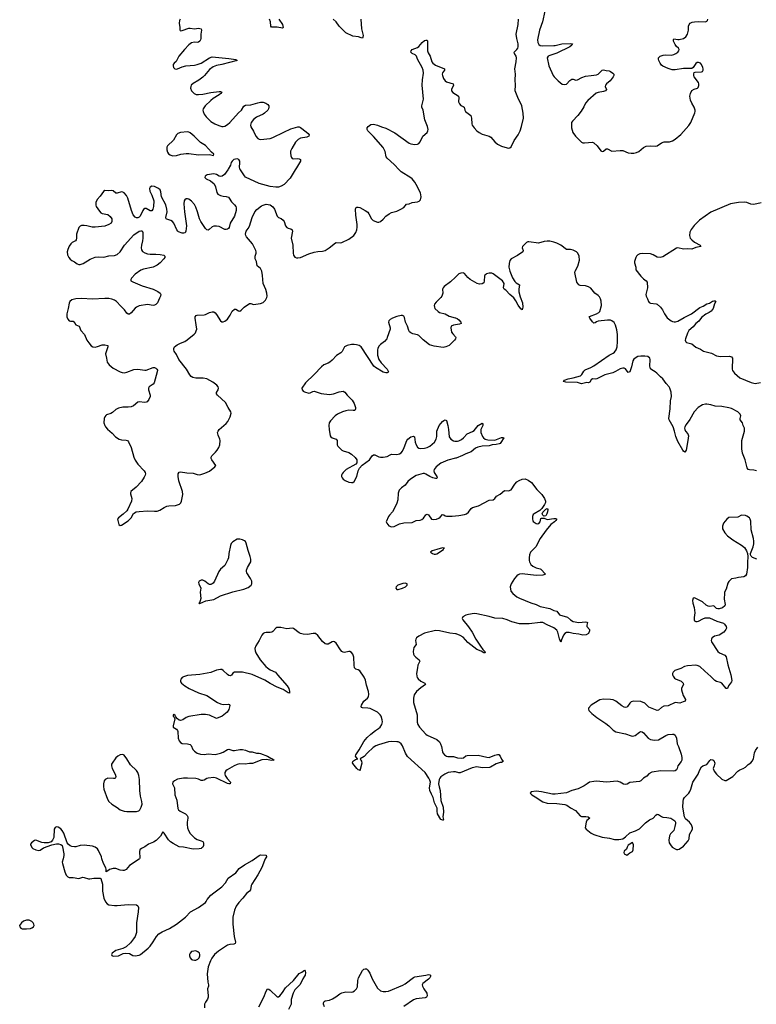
# Model space of a CAD drawing. Header units: inches. Extents: x 1552086 to 1694788, y 812325 to 917226.
# Tile 27 of 109: x 1573673 to 1584368, y 867887 to 882182. Entities that reach past the tile are written whole.
import ezdxf

# ---------------------------------------------------------------- set-up
doc = ezdxf.new("R2010")
doc.units = ezdxf.units.IN
doc.header["$MEASUREMENT"] = 0
for name, color, linetype in [('B5876', 7, 'Continuous'), ('B5877', 7, 'Continuous'), ('B5878', 7, 'Continuous'), ('B5887', 7, 'Continuous'), ('B5888', 7, 'Continuous')]:
    doc.layers.add(name, color=color, linetype=linetype)

msp = doc.modelspace()

# ---------------------------------------------------------------- linework, layer by layer
at = {"layer": 'B5876', "color": 6, "elevation": 800}
for points in [[(1574304, 870000), (1574292, 869950), (1574293, 869930), (1574327, 869810), (1574350, 869761), (1574370, 869736), (1574390, 869727), (1574452, 869728), (1574530, 869713), (1574590, 869731), (1574610, 869729), (1574671, 869709), (1574692, 869708), (1574750, 869719), (1574840, 869720), (1574852, 869712), (1574875, 869630), (1574877, 869530), (1574896, 869430), (1574917, 869376), (1574943, 869343), (1574970, 869330), (1575050, 869321), (1575090, 869321), (1575250, 869335), (1575370, 869330), (1575390, 869317), (1575397, 869290), (1575395, 869230), (1575369, 869069), (1575370, 868930), (1575348, 868872), (1575325, 868835), (1575280, 868780), (1575217, 868723), (1575170, 868696), (1575070, 868669), (1575016, 868630), (1575006, 868610), (1575010, 868594), (1575030, 868587), (1575106, 868590), (1575178, 868622), (1575210, 868631), (1575270, 868624), (1575316, 868596), (1575350, 868588), (1575410, 868600), (1575429, 868610), (1575537, 868703), (1575567, 868733), (1575610, 868792), (1575658, 868870), (1575692, 868908), (1575740, 868940), (1575850, 868988), (1575952, 869048), (1576082, 869150), (1576153, 869230), (1576270, 869293), (1576370, 869363), (1576381, 869379), (1576394, 869410), (1576450, 869472), (1576490, 869507), (1576610, 869590), (1576662, 869650), (1576701, 869719), (1576810, 869794), (1576862, 869858), (1576937, 869910), (1577050, 869976), (1577083, 870000)], [(1575412, 870000), (1575408, 869992), (1575270, 869900), (1575217, 869843), (1575190, 869829), (1575170, 869827), (1575134, 869834), (1575070, 869858), (1575030, 869858), (1574975, 869845), (1574950, 869822), (1574938, 869822), (1574930, 869808), (1574930, 869850), (1574924, 869870), (1574891, 869930), (1574868, 870000)], [(1577238, 870000), (1577226, 869974), (1577187, 869873), (1577130, 869765), (1577043, 869630), (1577035, 869610), (1577024, 869550), (1577009, 869530), (1576965, 869495), (1576915, 869430), (1576856, 869364), (1576818, 869310), (1576793, 869253), (1576770, 869153), (1576767, 869050), (1576788, 868870), (1576808, 868790), (1576802, 868770), (1576782, 868758), (1576726, 868754), (1576690, 868744), (1576560, 868660), (1576503, 868610), (1576462, 868558), (1576443, 868517), (1576412, 868430), (1576397, 868330), (1576407, 868210), (1576416, 868170), (1576413, 868150), (1576398, 868110), (1576411, 868010), (1576409, 867991), (1576398, 867962), (1576370, 867919), (1576358, 867890), (1576355, 867835)], [(1577146, 867850), (1577220, 867990), (1577250, 868079), (1577270, 868109), (1577290, 868105), (1577310, 868090), (1577410, 867996), (1577430, 867995), (1577450, 868010), (1577490, 868056), (1577534, 868126), (1577648, 868230), (1577730, 868333), (1577770, 868352), (1577810, 868381), (1577820, 868370), (1577825, 868350), (1577818, 868310), (1577810, 868293), (1577783, 868257), (1577745, 868175), (1577670, 868097), (1577642, 868050), (1577615, 867955), (1577616, 867890), (1577577, 867810)], [(1578097, 867850), (1578085, 867890), (1578085, 867910), (1578093, 867927), (1578110, 867937), (1578170, 867949), (1578216, 867964), (1578265, 867995), (1578322, 868038), (1578350, 868053), (1578410, 868067), (1578490, 868062), (1578510, 868068), (1578536, 868084), (1578562, 868110), (1578578, 868142), (1578585, 868230), (1578594, 868270), (1578650, 868376), (1578670, 868396), (1578690, 868404), (1578710, 868400), (1578730, 868383), (1578757, 868337), (1578790, 868257), (1578870, 868121), (1578910, 868083), (1578951, 868071), (1578990, 868071), (1579030, 868079), (1579236, 868164), (1579270, 868184), (1579390, 868277), (1579410, 868286), (1579570, 868308), (1579610, 868319), (1579630, 868316), (1579636, 868310), (1579639, 868290), (1579629, 868270), (1579609, 868250), (1579528, 868190), (1579519, 868170), (1579522, 868150), (1579539, 868110), (1579583, 868050), (1579588, 868012), (1579578, 867990), (1579558, 867982), (1579430, 867966), (1579390, 867950), (1579250, 867853)]]:
    msp.add_lwpolyline(points, dxfattribs=at)
for points in [[(1573810, 869109), (1573770, 869109), (1573730, 869094), (1573701, 869070), (1573673, 869030), (1573674, 869010), (1573690, 868990), (1573710, 868982), (1573770, 868982), (1573830, 868989), (1573850, 868995), (1573875, 869010), (1573883, 869030), (1573881, 869050), (1573870, 869070), (1573850, 869090)], [(1576230, 868661), (1576200, 868660), (1576169, 868651), (1576149, 868631), (1576141, 868610), (1576141, 868590), (1576150, 868559), (1576170, 868535), (1576182, 868530), (1576210, 868526), (1576230, 868529), (1576259, 868541), (1576281, 868559), (1576291, 868590), (1576290, 868610), (1576282, 868630), (1576261, 868650)]]:
    msp.add_lwpolyline(points, close=True, dxfattribs=at)
at = {"layer": 'B5877', "color": 6, "elevation": 800}
for points in [[(1576693, 880000), (1576645, 879935), (1576612, 879908), (1576590, 879904), (1576570, 879908), (1576530, 879932), (1576490, 879943), (1576397, 879930), (1576364, 879910), (1576362, 879890), (1576383, 879870), (1576442, 879842), (1576497, 879797), (1576515, 879755), (1576534, 879674), (1576549, 879649), (1576590, 879627), (1576630, 879619), (1576670, 879617), (1576703, 879603), (1576716, 879590), (1576750, 879538), (1576794, 879494), (1576812, 879470), (1576818, 879450), (1576816, 879410), (1576790, 879330), (1576729, 879230), (1576715, 879165), (1576706, 879150), (1576690, 879139), (1576670, 879134), (1576650, 879136), (1576570, 879180), (1576530, 879185), (1576490, 879182), (1576470, 879175), (1576425, 879135), (1576410, 879128), (1576390, 879131), (1576370, 879151), (1576303, 879250), (1576286, 879290), (1576257, 879390), (1576230, 879461), (1576210, 879501), (1576170, 879546), (1576130, 879574), (1576110, 879582), (1576090, 879580), (1576070, 879566), (1576062, 879550), (1576057, 879510), (1576064, 879390), (1576094, 879190), (1576087, 879113), (1576074, 879086), (1576058, 879082), (1576030, 879084), (1575981, 879101), (1575970, 879110), (1575956, 879130), (1575910, 879227), (1575892, 879252), (1575870, 879267), (1575810, 879284), (1575800, 879290), (1575793, 879310), (1575814, 879390), (1575810, 879430), (1575793, 879493), (1575733, 879610), (1575722, 879682), (1575711, 879710), (1575690, 879731), (1575630, 879760), (1575590, 879764), (1575568, 879752), (1575557, 879730), (1575563, 879690), (1575592, 879632), (1575623, 879550), (1575617, 879470), (1575607, 879430), (1575590, 879407), (1575570, 879407), (1575510, 879442), (1575490, 879441), (1575470, 879425), (1575460, 879410), (1575423, 879330), (1575410, 879315), (1575390, 879304), (1575370, 879304), (1575350, 879313), (1575321, 879350), (1575299, 879410), (1575245, 879590), (1575224, 879630), (1575190, 879668), (1575170, 879679), (1575150, 879683), (1575090, 879661), (1575070, 879665), (1575030, 879695), (1575010, 879701), (1574970, 879695), (1574910, 879703), (1574890, 879689), (1574841, 879619), (1574799, 879570), (1574779, 879530), (1574778, 879490), (1574786, 879470), (1574830, 879400), (1574850, 879379), (1574870, 879370), (1574952, 879352), (1574986, 879326), (1575009, 879290), (1575012, 879270), (1575010, 879250), (1575000, 879230), (1574970, 879207), (1574910, 879184), (1574770, 879168), (1574728, 879168), (1574650, 879190), (1574610, 879196), (1574570, 879192), (1574550, 879184), (1574530, 879163), (1574497, 879070), (1574500, 879010), (1574495, 878985), (1574485, 878970), (1574435, 878945), (1574415, 878930), (1574390, 878893), (1574370, 878844), (1574362, 878810), (1574368, 878770), (1574389, 878729), (1574406, 878706), (1574430, 878686), (1574468, 878668), (1574510, 878636), (1574530, 878629), (1574550, 878629), (1574596, 878644), (1574696, 878704), (1574770, 878735), (1574821, 878741), (1574894, 878734), (1574970, 878752), (1575050, 878759), (1575090, 878774), (1575130, 878813), (1575193, 878907), (1575330, 879059), (1575410, 879110), (1575430, 879118), (1575450, 879117), (1575461, 879090), (1575463, 879010), (1575457, 878970), (1575440, 878910), (1575436, 878870), (1575442, 878842), (1575457, 878817), (1575490, 878796), (1575530, 878783), (1575570, 878778), (1575650, 878780), (1575715, 878775), (1575764, 878764), (1575783, 878750), (1575781, 878730), (1575767, 878710), (1575711, 878650), (1575670, 878618), (1575610, 878587), (1575470, 878559), (1575430, 878543), (1575350, 878485), (1575297, 878430), (1575287, 878410), (1575289, 878390), (1575314, 878374), (1575450, 878318), (1575611, 878271), (1575677, 878237), (1575714, 878210), (1575722, 878190), (1575717, 878170), (1575701, 878139), (1575676, 878070), (1575650, 878046), (1575630, 878037), (1575610, 878034), (1575530, 878047), (1575410, 878028), (1575370, 878009), (1575350, 877993), (1575290, 877924), (1575270, 877907), (1575250, 877906), (1575230, 877921), (1575193, 877970), (1575141, 878021), (1575081, 878090), (1575050, 878112), (1575010, 878126), (1574970, 878132), (1574910, 878134), (1574730, 878123), (1574570, 878133), (1574490, 878128), (1574430, 878114), (1574402, 878090), (1574390, 878064), (1574378, 877990), (1574356, 877910), (1574358, 877870), (1574373, 877833), (1574390, 877812), (1574410, 877805), (1574450, 877805), (1574470, 877790), (1574476, 877770), (1574490, 877752), (1574536, 877730), (1574563, 877670), (1574614, 877610), (1574650, 877530), (1574676, 877490), (1574710, 877447), (1574734, 877434), (1574770, 877429), (1574804, 877436), (1574870, 877460), (1574910, 877462), (1574951, 877451), (1574952, 877430), (1574920, 877330), (1574936, 877270), (1574945, 877210), (1574971, 877171), (1575030, 877124), (1575130, 877069), (1575159, 877059), (1575190, 877055), (1575230, 877063), (1575330, 877101), (1575390, 877107), (1575490, 877092), (1575510, 877094), (1575612, 877132), (1575630, 877132), (1575650, 877122), (1575664, 877110), (1575672, 877092), (1575671, 877070), (1575628, 876910), (1575610, 876890), (1575553, 876850), (1575543, 876830), (1575543, 876810), (1575568, 876730), (1575567, 876713), (1575548, 876670), (1575524, 876636), (1575512, 876628), (1575490, 876625), (1575410, 876636), (1575390, 876628), (1575325, 876575), (1575290, 876559), (1575250, 876554), (1575170, 876557), (1575110, 876544), (1575070, 876523), (1575023, 876477), (1574998, 876462), (1574936, 876444), (1574923, 876437), (1574910, 876418), (1574900, 876390), (1574897, 876330), (1574909, 876290), (1574921, 876270), (1574950, 876237), (1575018, 876178), (1575065, 876125), (1575119, 876090), (1575150, 876082), (1575218, 876078), (1575239, 876070), (1575255, 876055), (1575291, 875970), (1575331, 875830), (1575348, 875788), (1575388, 875730), (1575482, 875630), (1575494, 875610), (1575498, 875590), (1575496, 875570), (1575482, 875538), (1575442, 875478), (1575365, 875395), (1575288, 875330), (1575282, 875310), (1575284, 875296), (1575303, 875230), (1575296, 875190), (1575243, 875077), (1575227, 875053), (1575178, 875002), (1575109, 874950), (1575095, 874930), (1575096, 874910), (1575115, 874855), (1575130, 874836), (1575150, 874842), (1575250, 874908), (1575290, 874950), (1575328, 875012), (1575365, 875035), (1575410, 875043), (1575530, 875049), (1575630, 875044), (1575670, 875048), (1575710, 875063), (1575770, 875099), (1575810, 875117), (1575837, 875123), (1575937, 875130), (1575994, 875150), (1576013, 875167), (1576023, 875190), (1576041, 875290), (1576037, 875330), (1575986, 875486), (1575972, 875548), (1575973, 875587), (1575988, 875612), (1576010, 875618), (1576102, 875602), (1576190, 875599), (1576250, 875577), (1576290, 875576), (1576362, 875598), (1576431, 875629), (1576509, 875690), (1576517, 875703), (1576520, 875710), (1576461, 875790), (1576454, 875810), (1576453, 875830), (1576461, 875850), (1576518, 875902), (1576541, 875930), (1576564, 875970), (1576579, 876010), (1576585, 876070), (1576581, 876090), (1576553, 876150), (1576546, 876190), (1576554, 876210), (1576569, 876230), (1576670, 876320), (1576695, 876350), (1576730, 876417), (1576742, 876470), (1576740, 876490), (1576702, 876550), (1576663, 876623), (1576543, 876730), (1576531, 876750), (1576533, 876770), (1576555, 876810), (1576561, 876830), (1576556, 876850), (1576536, 876876), (1576480, 876920), (1576390, 876966), (1576336, 876976), (1576230, 876976), (1576187, 876987), (1576162, 877002), (1576144, 877024), (1576096, 877110), (1575986, 877250), (1575950, 877320), (1575916, 877370), (1575909, 877390), (1575910, 877410), (1575921, 877430), (1575960, 877460), (1576010, 877487), (1576070, 877511), (1576106, 877534), (1576205, 877615), (1576225, 877635), (1576237, 877663), (1576243, 877690), (1576238, 877750), (1576219, 877850), (1576222, 877870), (1576234, 877886), (1576250, 877892), (1576350, 877895), (1576370, 877901), (1576430, 877933), (1576470, 877940), (1576490, 877938), (1576510, 877926), (1576530, 877902), (1576588, 877808), (1576610, 877794), (1576630, 877794), (1576650, 877803), (1576690, 877836), (1576730, 877893), (1576760, 877950), (1576790, 877979), (1576810, 877981), (1576850, 877953), (1576870, 877950), (1576890, 877963), (1576931, 878009), (1577010, 878061), (1577030, 878060), (1577070, 878045), (1577170, 878059), (1577210, 878074), (1577241, 878110), (1577261, 878150), (1577266, 878170), (1577263, 878210), (1577246, 878266), (1577208, 878350), (1577200, 878470), (1577190, 878530), (1577170, 878568), (1577123, 878610), (1577111, 878670), (1577094, 878710), (1577090, 878730), (1577092, 878750), (1577106, 878794), (1577108, 878810), (1577104, 878830), (1577053, 878930), (1576967, 879030), (1576956, 879050), (1576953, 879070), (1576963, 879110), (1576992, 879150), (1577010, 879186), (1577051, 879310), (1577089, 879390), (1577115, 879425), (1577182, 879478), (1577210, 879491), (1577250, 879502), (1577281, 879501), (1577310, 879494), (1577350, 879466), (1577372, 879432), (1577410, 879327), (1577430, 879310), (1577470, 879295), (1577498, 879270), (1577511, 879251), (1577535, 879190), (1577550, 879167), (1577570, 879155), (1577610, 879144), (1577629, 879130), (1577632, 879110), (1577617, 879010), (1577638, 878910), (1577642, 878790), (1577650, 878761), (1577670, 878734), (1577690, 878725), (1577710, 878723), (1577750, 878731), (1577870, 878781), (1577950, 878808), (1578002, 878818), (1578070, 878823), (1578107, 878833), (1578167, 878870), (1578257, 878943), (1578270, 878949), (1578330, 878942), (1578350, 878947), (1578450, 878994), (1578525, 879050), (1578556, 879090), (1578569, 879130), (1578575, 879170), (1578575, 879210), (1578555, 879345), (1578550, 879430), (1578555, 879450), (1578570, 879462), (1578590, 879461), (1578610, 879454), (1578690, 879412), (1578726, 879386), (1578744, 879364), (1578780, 879290), (1578805, 879265), (1578870, 879244), (1578890, 879243), (1578910, 879253), (1578952, 879288), (1578990, 879328), (1579037, 879363), (1579070, 879382), (1579150, 879403), (1579205, 879430), (1579250, 879457), (1579290, 879504), (1579330, 879509), (1579370, 879529), (1579450, 879538), (1579473, 879547), (1579493, 879567), (1579502, 879610), (1579493, 879670), (1579432, 879790), (1579410, 879824), (1579370, 879869), (1579350, 879884), (1579211, 879971), (1579184, 880000)], [(1577675, 880000), (1577599, 879881), (1577512, 879788), (1577470, 879763), (1577430, 879752), (1577390, 879748), (1577310, 879760), (1577150, 879805), (1576954, 879894), (1576935, 879915), (1576879, 880000)], [(1580000, 878445), (1579930, 878376), (1579834, 878310), (1579820, 878290), (1579814, 878270), (1579815, 878210), (1579803, 878170), (1579788, 878150), (1579718, 878082), (1579697, 878050), (1579692, 878030), (1579694, 878010), (1579703, 877990), (1579750, 877944), (1579770, 877932), (1579853, 877913), (1579910, 877876), (1579995, 877855), (1580000, 877853)], [(1580000, 877550), (1579984, 877530), (1579930, 877470), (1579910, 877454), (1579859, 877430), (1579823, 877423), (1579690, 877442), (1579623, 877463), (1579533, 877533), (1579470, 877597), (1579450, 877606), (1579381, 877621), (1579354, 877634), (1579335, 877650), (1579322, 877670), (1579304, 877730), (1579273, 877790), (1579259, 877859), (1579250, 877878), (1579230, 877885), (1579210, 877885), (1579150, 877875), (1579087, 877850), (1579052, 877830), (1579035, 877810), (1579029, 877789), (1579052, 877710), (1579050, 877690), (1579011, 877570), (1579003, 877550), (1578972, 877510), (1578910, 877464), (1578890, 877443), (1578874, 877410), (1578870, 877390), (1578869, 877310), (1578888, 877250), (1578920, 877200), (1579007, 877110), (1579026, 877070), (1579019, 877061), (1579007, 877053), (1578990, 877053), (1578950, 877066), (1578840, 877130), (1578815, 877150), (1578630, 877433), (1578601, 877450), (1578562, 877462), (1578530, 877466), (1578490, 877464), (1578430, 877454), (1578390, 877430), (1578354, 877366), (1578337, 877343), (1578274, 877306), (1578210, 877240), (1578175, 877210), (1578150, 877194), (1578091, 877169), (1578056, 877144), (1577950, 877031), (1577823, 876910), (1577772, 876830), (1577775, 876810), (1577781, 876801), (1577790, 876790), (1577810, 876780), (1577870, 876761), (1577890, 876764), (1577930, 876785), (1577950, 876788), (1578050, 876757), (1578170, 876739), (1578230, 876751), (1578310, 876779), (1578370, 876789), (1578395, 876775), (1578430, 876730), (1578499, 876659), (1578531, 876610), (1578549, 876550), (1578550, 876530), (1578537, 876510), (1578513, 876507), (1578452, 876512), (1578410, 876505), (1578362, 876490), (1578290, 876457), (1578255, 876430), (1578184, 876356), (1578169, 876330), (1578161, 876290), (1578165, 876230), (1578182, 876142), (1578190, 876127), (1578210, 876112), (1578270, 876090), (1578282, 876070), (1578283, 876010), (1578294, 875990), (1578350, 875933), (1578370, 875920), (1578450, 875896), (1578493, 875873), (1578546, 875826), (1578566, 875790), (1578567, 875750), (1578553, 875727), (1578414, 875650), (1578372, 875610), (1578355, 875590), (1578346, 875570), (1578346, 875550), (1578354, 875530), (1578371, 875510), (1578400, 875490), (1578450, 875469), (1578490, 875462), (1578510, 875464), (1578530, 875477), (1578570, 875550), (1578586, 875634), (1578607, 875673), (1578644, 875716), (1578751, 875790), (1578791, 875850), (1578810, 875863), (1578830, 875866), (1578890, 875836), (1578910, 875831), (1578952, 875832), (1579010, 875842), (1579050, 875866), (1579070, 875872), (1579150, 875869), (1579190, 875879), (1579210, 875893), (1579230, 875918), (1579256, 875970), (1579295, 876070), (1579310, 876092), (1579350, 876124), (1579390, 876135), (1579405, 876125), (1579416, 876050), (1579430, 876010), (1579450, 875976), (1579470, 875962), (1579498, 875958), (1579550, 875960), (1579590, 875970), (1579628, 875990), (1579695, 876050), (1579721, 876090), (1579731, 876130), (1579732, 876210), (1579763, 876290), (1579810, 876349), (1579830, 876364), (1579850, 876371), (1579870, 876362), (1579890, 876290), (1579901, 876230), (1579910, 876126), (1579932, 876092), (1579970, 876069), (1579990, 876063), (1580000, 876063)], [(1580000, 877752), (1579972, 877748), (1579940, 877730), (1579932, 877708), (1579945, 877645), (1579960, 877620), (1580000, 877576)], [(1580000, 875815), (1579890, 875786), (1579790, 875742), (1579720, 875690), (1579689, 875650), (1579686, 875630), (1579692, 875610), (1579731, 875550), (1579736, 875530), (1579730, 875523), (1579710, 875519), (1579670, 875529), (1579628, 875548), (1579570, 875583), (1579550, 875592), (1579530, 875594), (1579430, 875562), (1579347, 875510), (1579310, 875477), (1579270, 875425), (1579215, 875385), (1579185, 875350), (1579170, 875309), (1579163, 875210), (1579150, 875162), (1579127, 875110), (1579084, 875036), (1579042, 874990), (1579030, 874970), (1578995, 874890), (1579002, 874870), (1579032, 874832), (1579070, 874819), (1579110, 874824), (1579190, 874862), (1579250, 874877), (1579370, 874881), (1579430, 874909), (1579490, 874917), (1579510, 874926), (1579535, 874945), (1579570, 874991), (1579590, 875004), (1579610, 874993), (1579650, 874931), (1579684, 874924), (1579724, 874930), (1579757, 874943), (1579779, 874961), (1579810, 874997), (1579830, 874994), (1579850, 874980), (1579870, 874974), (1579953, 874973), (1580000, 874978)], [(1580000, 871260), (1579990, 871262), (1579970, 871263), (1579895, 871250), (1579848, 871230), (1579789, 871190), (1579772, 871170), (1579763, 871150), (1579756, 871090), (1579762, 871042), (1579777, 870990), (1579787, 870847), (1579824, 870750), (1579826, 870674), (1579819, 870610), (1579826, 870570), (1579820, 870560), (1579810, 870557), (1579805, 870565), (1579790, 870572), (1579741, 870650), (1579734, 870690), (1579735, 870735), (1579697, 870810), (1579675, 870890), (1579650, 870937), (1579630, 870990), (1579624, 871030), (1579639, 871110), (1579630, 871143), (1579616, 871170), (1579559, 871250), (1579305, 871485), (1579273, 871533), (1579230, 871639), (1579210, 871668), (1579190, 871687), (1579170, 871696), (1579150, 871698), (1579070, 871700), (1579030, 871695), (1578885, 871655), (1578843, 871637), (1578807, 871613), (1578723, 871537), (1578675, 871485), (1578617, 871450), (1578624, 871430), (1578636, 871416), (1578639, 871390), (1578610, 871278), (1578605, 871285), (1578590, 871290), (1578570, 871310), (1578510, 871382), (1578506, 871390), (1578510, 871410), (1578520, 871420), (1578550, 871439), (1578583, 871450), (1578575, 871455), (1578550, 871490), (1578554, 871510), (1578600, 871580), (1578670, 871703), (1578718, 871762), (1578770, 871811), (1578838, 871862), (1578885, 871890), (1578907, 871910), (1578932, 871950), (1578940, 871990), (1578937, 872017), (1578922, 872070), (1578909, 872090), (1578867, 872127), (1578761, 872181), (1578730, 872188), (1578651, 872191), (1578638, 872198), (1578629, 872209), (1578636, 872230), (1578670, 872289), (1578721, 872330), (1578736, 872350), (1578743, 872390), (1578738, 872430), (1578710, 872520), (1578695, 872595), (1578677, 872637), (1578610, 872730), (1578590, 872742), (1578552, 872752), (1578536, 872770), (1578530, 872810), (1578527, 872927), (1578510, 872970), (1578493, 872993), (1578468, 873008), (1578450, 873010), (1578390, 872996), (1578370, 872999), (1578351, 873010), (1578330, 873035), (1578270, 873129), (1578242, 873150), (1578230, 873153), (1578210, 873150), (1578150, 873116), (1578130, 873116), (1578110, 873122), (1578070, 873156), (1578000, 873240), (1577969, 873269), (1577932, 873272), (1577850, 873257), (1577790, 873261), (1577750, 873270), (1577730, 873281), (1577650, 873341), (1577630, 873349), (1577550, 873339), (1577464, 873356), (1577421, 873359), (1577405, 873355), (1577393, 873347), (1577350, 873298), (1577335, 873290), (1577310, 873285), (1577250, 873286), (1577230, 873282), (1577210, 873269), (1577190, 873246), (1577152, 873170), (1577102, 873090), (1577089, 873051), (1577090, 873021), (1577102, 872990), (1577166, 872890), (1577249, 872790), (1577270, 872770), (1577310, 872743), (1577389, 872709), (1577417, 872670), (1577557, 872510), (1577580, 872470), (1577591, 872430), (1577590, 872406), (1577570, 872407), (1577498, 872458), (1577410, 872491), (1577310, 872542), (1577231, 872591), (1577047, 872673), (1576910, 872707), (1576810, 872711), (1576790, 872707), (1576770, 872694), (1576750, 872665), (1576730, 872658), (1576710, 872661), (1576690, 872673), (1576630, 872734), (1576610, 872746), (1576590, 872748), (1576530, 872739), (1576450, 872706), (1576287, 872673), (1576110, 872660), (1576050, 872641), (1576030, 872630), (1576011, 872609), (1576006, 872590), (1576008, 872570), (1576022, 872550), (1576071, 872510), (1576134, 872470), (1576270, 872410), (1576390, 872371), (1576545, 872270), (1576588, 872248), (1576630, 872241), (1576705, 872245), (1576718, 872238), (1576725, 872225), (1576712, 872168), (1576688, 872130), (1576611, 872069), (1576530, 872038), (1576430, 872085), (1576370, 872093), (1576308, 872092), (1576130, 872067), (1576090, 872049), (1576043, 872017), (1576010, 872008), (1575990, 872014), (1575963, 872030), (1575940, 872060), (1575930, 872080), (1575910, 872093), (1575902, 872090), (1575904, 872070), (1575915, 872055), (1575924, 872030), (1575901, 871930), (1575903, 871910), (1575950, 871879), (1575963, 871863), (1575968, 871848), (1575976, 871750), (1575990, 871713), (1576010, 871688), (1576033, 871673), (1576110, 871669), (1576150, 871658), (1576163, 871643), (1576187, 871587), (1576210, 871561), (1576252, 871532), (1576297, 871517), (1576350, 871513), (1576410, 871521), (1576510, 871512), (1576590, 871533), (1576630, 871549), (1576690, 871585), (1576710, 871590), (1576770, 871572), (1576790, 871571), (1576870, 871585), (1576910, 871586), (1576950, 871577), (1577010, 871552), (1577050, 871550), (1577110, 871533), (1577150, 871533), (1577170, 871528), (1577270, 871489), (1577319, 871459), (1577342, 871450), (1577368, 871430), (1577334, 871426), (1577250, 871439), (1577190, 871436), (1577055, 871385), (1577010, 871384), (1576945, 871375), (1576864, 871376), (1576830, 871369), (1576786, 871350), (1576687, 871293), (1576666, 871274), (1576652, 871250), (1576650, 871230), (1576656, 871210), (1576686, 871166), (1576734, 871110), (1576730, 871090), (1576710, 871087), (1576690, 871093), (1576530, 871171), (1576490, 871180), (1576410, 871170), (1576390, 871163), (1576350, 871139), (1576330, 871134), (1576310, 871137), (1576270, 871155), (1576230, 871163), (1576109, 871171), (1576051, 871169), (1575967, 871153), (1575919, 871130), (1575898, 871110), (1575894, 871090), (1575922, 871030), (1575924, 870930), (1575953, 870850), (1575970, 870730), (1575981, 870710), (1576003, 870690), (1576079, 870650), (1576106, 870626), (1576114, 870610), (1576117, 870590), (1576105, 870530), (1576105, 870495), (1576111, 870450), (1576124, 870410), (1576150, 870366), (1576210, 870302), (1576250, 870279), (1576310, 870262), (1576331, 870250), (1576340, 870230), (1576340, 870190), (1576332, 870170), (1576320, 870160), (1576307, 870150), (1576278, 870142), (1576190, 870137), (1576050, 870166), (1575990, 870171), (1575900, 870220), (1575865, 870245), (1575836, 870276), (1575770, 870371), (1575750, 870392), (1575719, 870330), (1575655, 870265), (1575618, 870242), (1575543, 870210), (1575488, 870172), (1575441, 870150), (1575424, 870136), (1575418, 870130), (1575414, 870106), (1575417, 870010), (1575412, 870000)], [(1580000, 873265), (1579917, 873277), (1579770, 873310), (1579710, 873312), (1579550, 873277), (1579467, 873233), (1579434, 873206), (1579424, 873190), (1579420, 873170), (1579429, 873110), (1579395, 873065), (1579387, 873010), (1579392, 872970), (1579403, 872950), (1579425, 872925), (1579472, 872890), (1579482, 872870), (1579453, 872810), (1579450, 872770), (1579434, 872690), (1579437, 872650), (1579443, 872630), (1579458, 872610), (1579499, 872579), (1579554, 872550), (1579567, 872530), (1579498, 872482), (1579433, 872430), (1579401, 872379), (1579389, 872331), (1579391, 872270), (1579442, 872090), (1579445, 871985), (1579455, 871950), (1579476, 871910), (1579569, 871809), (1579590, 871794), (1579728, 871730), (1579770, 871695), (1579785, 871670), (1579799, 871630), (1579810, 871550), (1579817, 871537), (1579839, 871510), (1579870, 871489), (1579890, 871485), (1579970, 871486), (1580000, 871477)], [(1574868, 870000), (1574859, 870030), (1574820, 870120), (1574804, 870144), (1574770, 870169), (1574730, 870183), (1574610, 870197), (1574550, 870194), (1574490, 870173), (1574470, 870171), (1574430, 870178), (1574408, 870188), (1574378, 870210), (1574365, 870230), (1574313, 870370), (1574290, 870410), (1574270, 870433), (1574230, 870458), (1574210, 870462), (1574190, 870456), (1574172, 870430), (1574169, 870310), (1574152, 870268), (1574130, 870246), (1574088, 870232), (1574030, 870231), (1573997, 870237), (1573910, 870270), (1573890, 870265), (1573845, 870230), (1573830, 870212), (1573830, 870206), (1573850, 870164), (1573866, 870150), (1573910, 870127), (1573950, 870118), (1573970, 870126), (1574021, 870159), (1574138, 870202), (1574210, 870216), (1574235, 870215), (1574270, 870206), (1574289, 870190), (1574295, 870175), (1574315, 870070), (1574314, 870046), (1574304, 870000)], [(1577083, 870000), (1577150, 870049), (1577170, 870058), (1577251, 870050), (1577257, 870030), (1577245, 870015), (1577238, 870000)]]:
    msp.add_lwpolyline(points, dxfattribs=at)
for points in [[(1576830, 874640), (1576770, 874602), (1576744, 874576), (1576732, 874548), (1576710, 874430), (1576705, 874370), (1576696, 874344), (1576650, 874256), (1576590, 874203), (1576563, 874170), (1576502, 874030), (1576481, 873999), (1576470, 873989), (1576450, 873982), (1576430, 873984), (1576410, 873992), (1576360, 874030), (1576330, 874044), (1576310, 874046), (1576279, 874030), (1576271, 874010), (1576276, 873990), (1576302, 873930), (1576295, 873870), (1576302, 873778), (1576295, 873745), (1576284, 873716), (1576276, 873710), (1576283, 873703), (1576290, 873704), (1576377, 873743), (1576463, 873757), (1576494, 873766), (1576590, 873817), (1576770, 873877), (1576928, 873912), (1576990, 873936), (1577033, 873970), (1577045, 873990), (1577042, 874030), (1577023, 874070), (1576971, 874150), (1576966, 874170), (1576968, 874190), (1576982, 874230), (1577027, 874310), (1577031, 874350), (1577022, 874390), (1576993, 874473), (1576963, 874583), (1576950, 874608), (1576938, 874618), (1576910, 874630), (1576870, 874640)], [(1579812, 874512), (1579730, 874490), (1579664, 874470), (1579638, 874450), (1579666, 874430), (1579690, 874423), (1579710, 874420), (1579730, 874425), (1579826, 874490), (1579833, 874507), (1579839, 874510)], [(1579270, 873999), (1579234, 873994), (1579162, 873970), (1579139, 873950), (1579133, 873930), (1579150, 873910), (1579170, 873909), (1579230, 873928), (1579273, 873950), (1579298, 873970), (1579299, 873990)], [(1575170, 871512), (1575130, 871507), (1575097, 871490), (1575070, 871463), (1575014, 871390), (1575008, 871372), (1575007, 871350), (1575017, 871310), (1575059, 871230), (1575067, 871193), (1575063, 871177), (1575053, 871167), (1575036, 871164), (1574952, 871168), (1574916, 871150), (1574902, 871130), (1574890, 871090), (1574888, 871050), (1574894, 871010), (1574950, 870864), (1574970, 870830), (1575010, 870793), (1575090, 870745), (1575132, 870712), (1575190, 870690), (1575230, 870685), (1575370, 870688), (1575404, 870696), (1575420, 870710), (1575439, 870750), (1575450, 870790), (1575448, 870830), (1575428, 870908), (1575416, 870990), (1575414, 871150), (1575405, 871210), (1575390, 871250), (1575370, 871280), (1575283, 871363), (1575230, 871452), (1575190, 871502)]]:
    msp.add_lwpolyline(points, close=True, dxfattribs=at)
at = {"layer": 'B5878', "color": 6, "elevation": 800}
for points in [[(1576005, 882190), (1575995, 882170), (1575990, 882130), (1575997, 882070), (1575997, 882037), (1576003, 882023), (1576010, 882020), (1576030, 882026), (1576130, 882058), (1576150, 882060), (1576210, 882050), (1576270, 882057), (1576308, 882050), (1576315, 882030), (1576304, 881970), (1576304, 881910), (1576300, 881890), (1576290, 881870), (1576270, 881854), (1576250, 881851), (1576210, 881856), (1576170, 881846), (1576130, 881819), (1576066, 881750), (1575984, 881650), (1575945, 881575), (1575915, 881550), (1575901, 881530), (1575901, 881510), (1575908, 881490), (1575927, 881470), (1575950, 881466), (1575966, 881470), (1576030, 881499), (1576087, 881513), (1576210, 881520), (1576250, 881529), (1576310, 881552), (1576430, 881630), (1576470, 881642), (1576710, 881620), (1576810, 881605), (1576831, 881590), (1576610, 881529), (1576530, 881519), (1576483, 881497), (1576430, 881461), (1576359, 881370), (1576334, 881346), (1576276, 881304), (1576190, 881255), (1576165, 881230), (1576157, 881210), (1576155, 881190), (1576170, 881151), (1576188, 881128), (1576208, 881110), (1576238, 881098), (1576270, 881095), (1576330, 881100), (1576450, 881125), (1576570, 881140), (1576590, 881140), (1576608, 881130), (1576594, 881110), (1576571, 881090), (1576484, 881036), (1576450, 881009), (1576368, 880930), (1576338, 880890), (1576332, 880870), (1576336, 880850), (1576351, 880810), (1576379, 880770), (1576450, 880706), (1576507, 880670), (1576565, 880645), (1576610, 880633), (1576630, 880632), (1576650, 880637), (1576690, 880659), (1576725, 880690), (1576850, 880830), (1576893, 880870), (1576930, 880925), (1576950, 880942), (1577030, 880947), (1577130, 880976), (1577170, 880983), (1577210, 880983), (1577249, 880970), (1577276, 880950), (1577289, 880929), (1577292, 880910), (1577286, 880890), (1577275, 880870), (1577230, 880826), (1577206, 880810), (1577110, 880765), (1577070, 880735), (1577035, 880690), (1577023, 880650), (1577027, 880627), (1577070, 880562), (1577103, 880490), (1577130, 880459), (1577150, 880446), (1577170, 880441), (1577310, 880455), (1577350, 880470), (1577507, 880550), (1577610, 880595), (1577710, 880625), (1577730, 880625), (1577750, 880618), (1577835, 880555), (1577861, 880530), (1577874, 880510), (1577872, 880490), (1577843, 880477), (1577750, 880460), (1577717, 880443), (1577677, 880403), (1577623, 880310), (1577607, 880273), (1577605, 880250), (1577610, 880205), (1577619, 880179), (1577630, 880167), (1577650, 880162), (1577710, 880168), (1577730, 880164), (1577751, 880151), (1577750, 880130), (1577694, 880030), (1577675, 880000)], [(1577437, 882190), (1577488, 882110), (1577498, 882070), (1577490, 882058), (1577413, 882073), (1577330, 882074), (1577320, 882090), (1577314, 882150), (1577298, 882190)], [(1578625, 882190), (1578637, 882050), (1578658, 881950), (1578657, 881930), (1578650, 881916), (1578630, 881917), (1578591, 881931), (1578510, 881945), (1578410, 881991), (1578311, 882090), (1578269, 882149), (1578226, 882190)], [(1579184, 880000), (1579110, 880080), (1579007, 880170), (1578993, 880193), (1578981, 880270), (1578950, 880324), (1578810, 880485), (1578726, 880570), (1578717, 880590), (1578718, 880610), (1578731, 880630), (1578770, 880658), (1578810, 880664), (1578870, 880650), (1578927, 880627), (1578990, 880608), (1579121, 880541), (1579330, 880390), (1579350, 880381), (1579411, 880369), (1579447, 880373), (1579470, 880386), (1579488, 880410), (1579527, 880490), (1579590, 880542), (1579601, 880570), (1579602, 880590), (1579592, 880630), (1579555, 880730), (1579531, 880870), (1579512, 880910), (1579511, 880930), (1579536, 881030), (1579519, 881230), (1579523, 881310), (1579535, 881405), (1579533, 881450), (1579519, 881490), (1579449, 881610), (1579436, 881650), (1579416, 881670), (1579370, 881690), (1579351, 881710), (1579355, 881730), (1579371, 881749), (1579450, 881777), (1579470, 881792), (1579518, 881850), (1579550, 881879), (1579570, 881887), (1579584, 881884), (1579593, 881873), (1579593, 881730), (1579602, 881702), (1579631, 881651), (1579657, 881570), (1579672, 881550), (1579710, 881523), (1579842, 881470), (1579841, 881450), (1579814, 881410), (1579809, 881390), (1579811, 881370), (1579827, 881327), (1579850, 881293), (1579870, 881281), (1579966, 881250), (1579970, 881230), (1579943, 881170), (1579943, 881150), (1579963, 881123), (1580000, 881102)], [(1576879, 880000), (1576872, 880010), (1576866, 880050), (1576870, 880094), (1576868, 880130), (1576853, 880153), (1576830, 880162), (1576783, 880150), (1576757, 880130), (1576745, 880110), (1576735, 880070), (1576701, 880010), (1576693, 880000)]]:
    msp.add_lwpolyline(points, dxfattribs=at)
msp.add_lwpolyline([(1576110, 880552), (1576010, 880542), (1575970, 880530), (1575951, 880510), (1575906, 880434), (1575820, 880350), (1575811, 880330), (1575811, 880291), (1575820, 880260), (1575834, 880234), (1575858, 880218), (1575890, 880207), (1575950, 880209), (1576012, 880228), (1576090, 880240), (1576130, 880239), (1576270, 880222), (1576430, 880224), (1576489, 880211), (1576491, 880229), (1576458, 880258), (1576370, 880354), (1576298, 880398), (1576205, 880490), (1576150, 880537), (1576130, 880548)], close=True, dxfattribs=at)
at = {"layer": 'B5887', "color": 6}
for points, elevation in [([(1584437, 879523), (1584330, 879499), (1584290, 879505), (1584230, 879528), (1584190, 879533), (1584110, 879526), (1583994, 879506), (1583710, 879388), (1583544, 879270), (1583468, 879192), (1583424, 879136), (1583405, 879095), (1583398, 879050), (1583410, 879012), (1583430, 878984), (1583470, 878954), (1583554, 878910), (1583561, 878890), (1583490, 878875), (1583430, 878849), (1583374, 878854), (1583311, 878851), (1583230, 878868), (1583210, 878866), (1583010, 878741), (1582970, 878728), (1582930, 878734), (1582870, 878770), (1582830, 878783), (1582712, 878788), (1582678, 878782), (1582650, 878770), (1582630, 878750), (1582618, 878730), (1582600, 878670), (1582599, 878650), (1582620, 878590), (1582617, 878570), (1582621, 878550), (1582690, 878456), (1582730, 878418), (1582770, 878390), (1582785, 878370), (1582788, 878290), (1582766, 878190), (1582769, 878169), (1582790, 878130), (1582803, 878090), (1582814, 878074), (1582830, 878065), (1582916, 878056), (1582930, 878050), (1582979, 878010), (1583005, 877970), (1583033, 877910), (1583072, 877852), (1583130, 877808), (1583150, 877798), (1583174, 877794), (1583194, 877794), (1583230, 877804), (1583320, 877860), (1583425, 877910), (1583550, 878003), (1583598, 878022), (1583650, 878055), (1583690, 878067), (1583730, 878093), (1583750, 878100), (1583770, 878101), (1583782, 878090), (1583762, 878058), (1583740, 877990), (1583711, 877950), (1583686, 877930), (1583634, 877906), (1583570, 877856), (1583533, 877807), (1583492, 877770), (1583450, 877721), (1583390, 877670), (1583367, 877630), (1583339, 877550), (1583335, 877530), (1583344, 877504), (1583357, 877497), (1583430, 877474), (1583489, 877429), (1583559, 877399), (1583600, 877370), (1583718, 877338), (1583790, 877303), (1583850, 877294), (1583977, 877297), (1584009, 877289), (1584023, 877270), (1584019, 877110), (1584022, 877090), (1584035, 877070), (1584050, 877050), (1584130, 876981), (1584295, 876915), (1584350, 876902), (1584430, 876914)], 800), ([(1584370, 875632), (1584330, 875644), (1584270, 875645), (1584250, 875650), (1584235, 875675), (1584208, 875790), (1584168, 875890), (1584156, 875950), (1584160, 876070), (1584197, 876210), (1584199, 876250), (1584179, 876290), (1584168, 876330), (1584136, 876370), (1584134, 876390), (1584141, 876410), (1584143, 876430), (1584133, 876453), (1584099, 876490), (1584010, 876536), (1583970, 876549), (1583870, 876568), (1583770, 876573), (1583708, 876590), (1583650, 876598), (1583630, 876599), (1583588, 876590), (1583524, 876550), (1583467, 876490), (1583402, 876378), (1583350, 876306), (1583332, 876270), (1583328, 876250), (1583331, 876230), (1583342, 876210), (1583375, 876170), (1583382, 876138), (1583375, 876070), (1583350, 875930), (1583330, 875902), (1583310, 875917), (1583299, 875930), (1583230, 876060), (1583202, 876130), (1583182, 876210), (1583159, 876270), (1583102, 876370), (1583097, 876390), (1583118, 876530), (1583124, 876650), (1583137, 876710), (1583130, 876775), (1583114, 876830), (1583104, 876850), (1583060, 876900), (1583010, 876968), (1582976, 876996), (1582925, 877050), (1582899, 877070), (1582850, 877097), (1582833, 877113), (1582824, 877150), (1582829, 877250), (1582821, 877270), (1582794, 877290), (1582750, 877299), (1582690, 877299), (1582649, 877291), (1582607, 877270), (1582589, 877251), (1582577, 877230), (1582556, 877144), (1582530, 877067), (1582510, 877058), (1582470, 877112), (1582450, 877123), (1582430, 877124), (1582390, 877114), (1582326, 877074), (1582284, 877056), (1582170, 877027), (1582053, 876967), (1582030, 876964), (1581990, 876967), (1581970, 876953), (1581950, 876919), (1581930, 876912), (1581910, 876914), (1581830, 876897), (1581770, 876914), (1581601, 876921), (1581568, 876928), (1581584, 876950), (1581636, 876970), (1581710, 876982), (1581817, 877010), (1581837, 877030), (1581862, 877078), (1581883, 877097), (1581967, 877133), (1582010, 877156), (1582230, 877310), (1582290, 877340), (1582310, 877356), (1582335, 877390), (1582347, 877430), (1582355, 877510), (1582351, 877609), (1582341, 877681), (1582326, 877746), (1582305, 877785), (1582272, 877812), (1582250, 877818), (1582210, 877821), (1582074, 877806), (1582050, 877796), (1582030, 877781), (1582010, 877775), (1581990, 877793), (1581951, 877850), (1581943, 877870), (1581947, 877873), (1582050, 877909), (1582081, 877930), (1582094, 877946), (1582119, 878030), (1582114, 878094), (1582105, 878130), (1582090, 878157), (1582070, 878178), (1582026, 878210), (1581964, 878284), (1581930, 878304), (1581890, 878317), (1581810, 878323), (1581790, 878334), (1581764, 878370), (1581733, 878510), (1581736, 878530), (1581775, 878605), (1581799, 878690), (1581797, 878750), (1581777, 878790), (1581756, 878810), (1581710, 878836), (1581670, 878847), (1581610, 878847), (1581530, 878906), (1581470, 878939), (1581430, 878953), (1581370, 878964), (1581330, 878966), (1581290, 878960), (1581204, 878936), (1581065, 878955), (1581050, 878956), (1581031, 878949), (1580975, 878890), (1580969, 878870), (1580984, 878830), (1580977, 878810), (1580903, 878757), (1580810, 878712), (1580792, 878688), (1580780, 878640), (1580774, 878590), (1580789, 878531), (1580830, 878436), (1580860, 878380), (1580880, 878360), (1580930, 878330), (1580920, 878270), (1580922, 878230), (1580938, 878158), (1580975, 878070), (1580979, 878010), (1580970, 877970), (1580950, 877985), (1580910, 878038), (1580878, 878098), (1580846, 878146), (1580790, 878192), (1580730, 878257), (1580708, 878270), (1580698, 878290), (1580706, 878350), (1580685, 878390), (1580550, 878494), (1580530, 878501), (1580490, 878502), (1580451, 878490), (1580439, 878481), (1580429, 878471), (1580424, 878456), (1580419, 878390), (1580410, 878362), (1580390, 878345), (1580350, 878340), (1580317, 878350), (1580212, 878412), (1580180, 878440), (1580130, 878499), (1580110, 878508), (1580076, 878504), (1580050, 878491), (1580030, 878474), (1580000, 878445)], 800), ([(1580000, 877853), (1580023, 877843), (1580050, 877822), (1580076, 877790), (1580085, 877770), (1580059, 877761), (1580000, 877752)], 800), ([(1580000, 877576), (1580006, 877570), (1580000, 877550)], 800), ([(1580000, 876063), (1580030, 876063), (1580050, 876068), (1580090, 876088), (1580116, 876110), (1580170, 876167), (1580250, 876205), (1580270, 876219), (1580330, 876291), (1580390, 876322), (1580400, 876310), (1580396, 876290), (1580367, 876233), (1580370, 876190), (1580392, 876130), (1580407, 876110), (1580430, 876092), (1580470, 876080), (1580570, 876078), (1580670, 876114), (1580690, 876115), (1580701, 876110), (1580659, 876041), (1580651, 876029), (1580637, 876023), (1580590, 876012), (1580532, 876008), (1580490, 875996), (1580387, 875990), (1580324, 875976), (1580290, 875959), (1580230, 875908), (1580150, 875881), (1580104, 875856), (1580010, 875818), (1580000, 875815)], 800), ([(1580000, 874978), (1580050, 874983), (1580130, 875000), (1580159, 875010), (1580190, 875030), (1580230, 875083), (1580250, 875100), (1580337, 875123), (1580490, 875205), (1580550, 875212), (1580570, 875229), (1580595, 875265), (1580650, 875291), (1580710, 875346), (1580770, 875343), (1580810, 875356), (1580860, 875440), (1580891, 875470), (1580926, 875494), (1580970, 875509), (1581010, 875515), (1581057, 875497), (1581103, 875463), (1581183, 875363), (1581252, 875290), (1581294, 875230), (1581308, 875190), (1581307, 875170), (1581295, 875145), (1581255, 875085), (1581223, 875057), (1581144, 875010), (1581130, 874996), (1581121, 874970), (1581120, 874930), (1581122, 874910), (1581130, 874897), (1581170, 874867), (1581190, 874861), (1581210, 874869), (1581230, 874890), (1581242, 874938), (1581250, 874946), (1581290, 874945), (1581330, 874925), (1581430, 874941), (1581458, 874938), (1581470, 874930), (1581459, 874910), (1581439, 874890), (1581385, 874855), (1581316, 874770), (1581231, 874649), (1581168, 874530), (1581150, 874507), (1581092, 874450), (1581074, 874410), (1581069, 874370), (1581071, 874330), (1581075, 874310), (1581094, 874274), (1581124, 874250), (1581170, 874225), (1581230, 874210), (1581242, 874202), (1581306, 874130), (1581270, 874118), (1581170, 874112), (1580970, 874138), (1580930, 874131), (1580910, 874123), (1580890, 874109), (1580855, 874070), (1580807, 873990), (1580795, 873950), (1580806, 873886), (1580831, 873850), (1580890, 873805), (1580930, 873781), (1581094, 873714), (1581170, 873690), (1581230, 873661), (1581370, 873634), (1581430, 873605), (1581470, 873593), (1581510, 873543), (1581626, 873506), (1581670, 873468), (1581710, 873446), (1581790, 873432), (1581890, 873439), (1581910, 873436), (1581916, 873430), (1581909, 873391), (1581910, 873370), (1581946, 873326), (1581948, 873310), (1581931, 873270), (1581899, 873250), (1581850, 873246), (1581790, 873262), (1581710, 873268), (1581650, 873285), (1581610, 873284), (1581589, 873271), (1581570, 873248), (1581540, 873180), (1581530, 873145), (1581510, 873193), (1581486, 873290), (1581470, 873319), (1581430, 873353), (1581330, 873394), (1581270, 873428), (1581230, 873430), (1581069, 873409), (1580929, 873409), (1580818, 873438), (1580750, 873468), (1580690, 873486), (1580570, 873492), (1580490, 873517), (1580310, 873555), (1580270, 873559), (1580190, 873548), (1580150, 873535), (1580109, 873510), (1580099, 873490), (1580105, 873470), (1580188, 873368), (1580243, 873290), (1580296, 873190), (1580364, 873084), (1580399, 873039), (1580427, 873010), (1580430, 872989), (1580410, 872990), (1580374, 873014), (1580310, 873038), (1580182, 873142), (1580110, 873218), (1580070, 873243), (1580010, 873264), (1580000, 873265)], 800), ([(1584376, 874350), (1584314, 874374), (1584293, 874393), (1584286, 874410), (1584285, 874430), (1584322, 874530), (1584331, 874570), (1584331, 874610), (1584325, 874650), (1584294, 874774), (1584290, 874899), (1584280, 874930), (1584267, 874950), (1584230, 874976), (1584210, 874982), (1584154, 874986), (1584102, 874958), (1583970, 874952), (1583939, 874930), (1583890, 874870), (1583875, 874830), (1583877, 874790), (1583913, 874730), (1583950, 874687), (1584028, 874628), (1584155, 874555), (1584197, 874517), (1584224, 874470), (1584242, 874430), (1584245, 874390), (1584238, 874302), (1584241, 874230), (1584225, 874130), (1584211, 874109), (1584186, 874094), (1584150, 874087), (1584110, 874085), (1584070, 874073), (1584010, 874062), (1583970, 874025), (1583957, 874003), (1583930, 873913), (1583908, 873872), (1583904, 873856), (1583901, 873770), (1583916, 873690), (1583913, 873670), (1583877, 873643), (1583830, 873626), (1583810, 873626), (1583790, 873634), (1583750, 873670), (1583690, 873664), (1583670, 873669), (1583642, 873682), (1583588, 873728), (1583470, 873789), (1583450, 873782), (1583443, 873750), (1583447, 873713), (1583464, 873650), (1583476, 873570), (1583464, 873504), (1583466, 873470), (1583473, 873453), (1583490, 873445), (1583510, 873446), (1583530, 873451), (1583590, 873485), (1583624, 873496), (1583670, 873499), (1583690, 873496), (1583796, 873450), (1583890, 873421), (1583907, 873407), (1583929, 873370), (1583933, 873350), (1583927, 873330), (1583895, 873290), (1583830, 873248), (1583759, 873230), (1583741, 873219), (1583727, 873210), (1583716, 873190), (1583713, 873170), (1583717, 873150), (1583808, 873010), (1583832, 872990), (1583910, 872955), (1583930, 872930), (1583953, 872813), (1584000, 872670), (1584014, 872590), (1584006, 872570), (1583965, 872510), (1583950, 872472), (1583930, 872474), (1583870, 872551), (1583850, 872561), (1583790, 872574), (1583767, 872587), (1583710, 872646), (1583621, 872721), (1583549, 872789), (1583510, 872806), (1583490, 872810), (1583370, 872803), (1583325, 872790), (1583270, 872763), (1583187, 872733), (1583159, 872710), (1583150, 872690), (1583152, 872670), (1583160, 872650), (1583182, 872622), (1583196, 872610), (1583276, 872576), (1583305, 872550), (1583309, 872530), (1583284, 872476), (1583283, 872450), (1583306, 872370), (1583342, 872310), (1583335, 872290), (1583304, 872276), (1583259, 872261), (1583190, 872267), (1583090, 872221), (1583024, 872216), (1582990, 872196), (1582950, 872157), (1582930, 872153), (1582810, 872200), (1582750, 872259), (1582690, 872281), (1582590, 872286), (1582550, 872279), (1582530, 872260), (1582499, 872210), (1582490, 872202), (1582470, 872197), (1582450, 872201), (1582418, 872218), (1582330, 872288), (1582290, 872308), (1582250, 872314), (1582150, 872315), (1582094, 872306), (1582070, 872295), (1581971, 872230), (1581934, 872186), (1581931, 872170), (1581937, 872150), (1581981, 872110), (1582052, 872052), (1582185, 871965), (1582229, 871929), (1582290, 871865), (1582330, 871844), (1582470, 871812), (1582550, 871784), (1582570, 871782), (1582610, 871791), (1582670, 871836), (1582690, 871846), (1582710, 871844), (1582730, 871827), (1582796, 871750), (1582830, 871733), (1582890, 871720), (1582950, 871727), (1583056, 871790), (1583090, 871803), (1583150, 871810), (1583170, 871807), (1583190, 871795), (1583208, 871750), (1583218, 871670), (1583238, 871630), (1583279, 871519), (1583287, 871470), (1583285, 871430), (1583279, 871410), (1583230, 871350), (1583221, 871310), (1583210, 871290), (1583190, 871276), (1583169, 871271), (1582982, 871278), (1582850, 871256), (1582810, 871234), (1582779, 871201), (1582730, 871170), (1582690, 871131), (1582670, 871120), (1582532, 871108), (1582495, 871085), (1582470, 871077), (1582442, 871082), (1582390, 871111), (1582350, 871125), (1582194, 871114), (1582050, 871125), (1582010, 871122), (1581948, 871110), (1581912, 871090), (1581870, 871058), (1581783, 871017), (1581690, 870992), (1581610, 870957), (1581450, 870939), (1581410, 870938), (1581249, 870971), (1581170, 870983), (1581101, 870970), (1581085, 870950), (1581107, 870930), (1581184, 870884), (1581230, 870849), (1581270, 870826), (1581330, 870809), (1581470, 870804), (1581590, 870786), (1581616, 870776), (1581670, 870737), (1581741, 870701), (1581810, 870623), (1581830, 870614), (1581893, 870613), (1581927, 870607), (1581950, 870590), (1581910, 870556), (1581897, 870530), (1581885, 870450), (1581898, 870430), (1581970, 870372), (1582011, 870350), (1582130, 870314), (1582237, 870297), (1582310, 870278), (1582370, 870277), (1582430, 870290), (1582470, 870318), (1582530, 870378), (1582616, 870404), (1582670, 870434), (1582759, 870521), (1582816, 870564), (1582871, 870589), (1582907, 870633), (1582930, 870645), (1582950, 870644), (1582990, 870612), (1583010, 870604), (1583070, 870599), (1583128, 870588), (1583186, 870550), (1583197, 870530), (1583197, 870510), (1583183, 870470), (1583171, 870410), (1583120, 870360), (1583106, 870334), (1583100, 870270), (1583105, 870230), (1583120, 870200), (1583148, 870170), (1583190, 870142), (1583210, 870133), (1583230, 870133), (1583250, 870139), (1583310, 870182), (1583378, 870262), (1583392, 870290), (1583398, 870350), (1583442, 870430), (1583444, 870450), (1583429, 870490), (1583397, 870530), (1583339, 870579), (1583324, 870610), (1583301, 870750), (1583304, 870830), (1583313, 870867), (1583325, 870890), (1583389, 870950), (1583404, 870976), (1583419, 871010), (1583448, 871112), (1583524, 871230), (1583541, 871279), (1583570, 871334), (1583590, 871350), (1583650, 871366), (1583694, 871426), (1583710, 871440), (1583735, 871435), (1583750, 871425), (1583764, 871390), (1583758, 871350), (1583740, 871310), (1583758, 871270), (1583790, 871230), (1583870, 871156), (1583910, 871137), (1583930, 871138), (1584026, 871194), (1584101, 871270), (1584130, 871290), (1584178, 871310), (1584212, 871330), (1584252, 871368), (1584290, 871394), (1584310, 871416), (1584326, 871450), (1584343, 871537), (1584355, 871570), (1584390, 871620)], 900), ([(1580000, 871477), (1580030, 871467), (1580090, 871459), (1580115, 871465), (1580150, 871495), (1580170, 871501), (1580330, 871503), (1580455, 871475), (1580490, 871472), (1580570, 871505), (1580610, 871514), (1580630, 871513), (1580650, 871490), (1580667, 871447), (1580695, 871410), (1580670, 871398), (1580650, 871396), (1580590, 871380), (1580510, 871332), (1580493, 871327), (1580390, 871319), (1580310, 871334), (1580242, 871318), (1580070, 871249), (1580050, 871245), (1580000, 871260)], 800)]:
    msp.add_lwpolyline(points, dxfattribs=dict(at, elevation=elevation))
for points, elevation in [([(1581290, 874976), (1581280, 874980), (1581267, 874990), (1581260, 875010), (1581269, 875031), (1581287, 875053), (1581310, 875076), (1581330, 875086), (1581339, 875070), (1581335, 875035), (1581329, 875010), (1581310, 874980)], 800), ([(1582570, 870235), (1582530, 870212), (1582510, 870195), (1582493, 870170), (1582483, 870137), (1582451, 870110), (1582447, 870090), (1582452, 870070), (1582490, 870051), (1582510, 870065), (1582534, 870085), (1582570, 870105), (1582582, 870130), (1582584, 870204)], 900)]:
    msp.add_lwpolyline(points, close=True, dxfattribs=dict(at, elevation=elevation))
at = {"layer": 'B5888', "color": 6, "elevation": 800}
for points in [[(1581296, 882304), (1581264, 882150), (1581220, 882030), (1581192, 881890), (1581196, 881850), (1581210, 881820), (1581229, 881809), (1581264, 881804), (1581430, 881806), (1581450, 881807), (1581547, 881833), (1581676, 881836), (1581698, 881830), (1581689, 881810), (1581660, 881790), (1581470, 881694), (1581370, 881663), (1581345, 881650), (1581333, 881630), (1581358, 881510), (1581420, 881370), (1581434, 881350), (1581490, 881295), (1581550, 881246), (1581590, 881240), (1581610, 881248), (1581660, 881300), (1581690, 881317), (1581710, 881317), (1581750, 881306), (1581770, 881307), (1581836, 881344), (1581890, 881364), (1581970, 881370), (1582050, 881382), (1582070, 881390), (1582130, 881450), (1582150, 881454), (1582190, 881443), (1582230, 881439), (1582250, 881431), (1582285, 881405), (1582298, 881390), (1582300, 881370), (1582292, 881350), (1582247, 881293), (1582193, 881250), (1582179, 881230), (1582176, 881210), (1582194, 881170), (1582178, 881150), (1582150, 881140), (1582073, 881127), (1582044, 881116), (1581924, 881010), (1581890, 880970), (1581864, 880916), (1581826, 880854), (1581777, 880790), (1581698, 880710), (1581687, 880690), (1581683, 880670), (1581687, 880610), (1581706, 880546), (1581742, 880490), (1581830, 880404), (1581850, 880396), (1581875, 880395), (1581990, 880405), (1582010, 880395), (1582059, 880350), (1582110, 880280), (1582130, 880270), (1582150, 880275), (1582190, 880305), (1582210, 880307), (1582270, 880273), (1582390, 880283), (1582430, 880283), (1582510, 880248), (1582550, 880243), (1582590, 880245), (1582630, 880254), (1582664, 880270), (1582730, 880326), (1582770, 880347), (1582830, 880352), (1582910, 880346), (1582930, 880352), (1582990, 880392), (1583030, 880410), (1583110, 880409), (1583150, 880422), (1583190, 880447), (1583270, 880517), (1583390, 880644), (1583419, 880690), (1583476, 880830), (1583480, 880850), (1583480, 880870), (1583468, 880910), (1583432, 880972), (1583414, 881014), (1583405, 881070), (1583411, 881109), (1583430, 881153), (1583465, 881175), (1583513, 881187), (1583523, 881197), (1583534, 881226), (1583534, 881250), (1583527, 881270), (1583466, 881350), (1583461, 881370), (1583462, 881398), (1583467, 881413), (1583481, 881419), (1583570, 881423), (1583587, 881430), (1583598, 881450), (1583597, 881470), (1583590, 881490), (1583572, 881530), (1583556, 881550), (1583530, 881561), (1583510, 881559), (1583490, 881548), (1583450, 881489), (1583430, 881474), (1583310, 881474), (1583190, 881454), (1583145, 881455), (1583090, 881472), (1583010, 881506), (1582990, 881520), (1582970, 881550), (1582952, 881590), (1582947, 881610), (1582950, 881630), (1582972, 881650), (1583015, 881665), (1583050, 881670), (1583130, 881667), (1583170, 881675), (1583202, 881690), (1583229, 881710), (1583243, 881730), (1583247, 881750), (1583237, 881770), (1583210, 881795), (1583190, 881822), (1583168, 881870), (1583164, 881896), (1583170, 881905), (1583230, 881892), (1583250, 881893), (1583310, 881910), (1583347, 881933), (1583370, 881970), (1583383, 882030), (1583383, 882090), (1583391, 882110), (1583407, 882130), (1583436, 882144), (1583473, 882153), (1583530, 882156), (1583630, 882150), (1583650, 882160), (1583659, 882170), (1583665, 882190)], [(1580000, 881102), (1580027, 881087), (1580045, 881070), (1580051, 881050), (1580044, 880990), (1580058, 880958), (1580077, 880937), (1580110, 880923), (1580129, 880910), (1580135, 880870), (1580145, 880850), (1580221, 880790), (1580234, 880750), (1580237, 880670), (1580243, 880650), (1580270, 880610), (1580310, 880566), (1580343, 880543), (1580390, 880521), (1580489, 880489), (1580515, 880475), (1580570, 880410), (1580610, 880374), (1580670, 880348), (1580750, 880322), (1580770, 880318), (1580790, 880320), (1580810, 880336), (1580851, 880429), (1580909, 880510), (1580939, 880570), (1580961, 880630), (1580990, 880750), (1580984, 880824), (1580964, 880930), (1580904, 881050), (1580869, 881150), (1580872, 881230), (1580866, 881310), (1580871, 881390), (1580864, 881470), (1580883, 881570), (1580887, 881630), (1580884, 881650), (1580856, 881690), (1580851, 881710), (1580893, 881750), (1580907, 881770), (1580913, 881790), (1580913, 881830), (1580889, 881909), (1580883, 881970), (1580911, 882110), (1580917, 882190)]]:
    msp.add_lwpolyline(points, dxfattribs=at)

doc.saveas('drawing.dxf')
